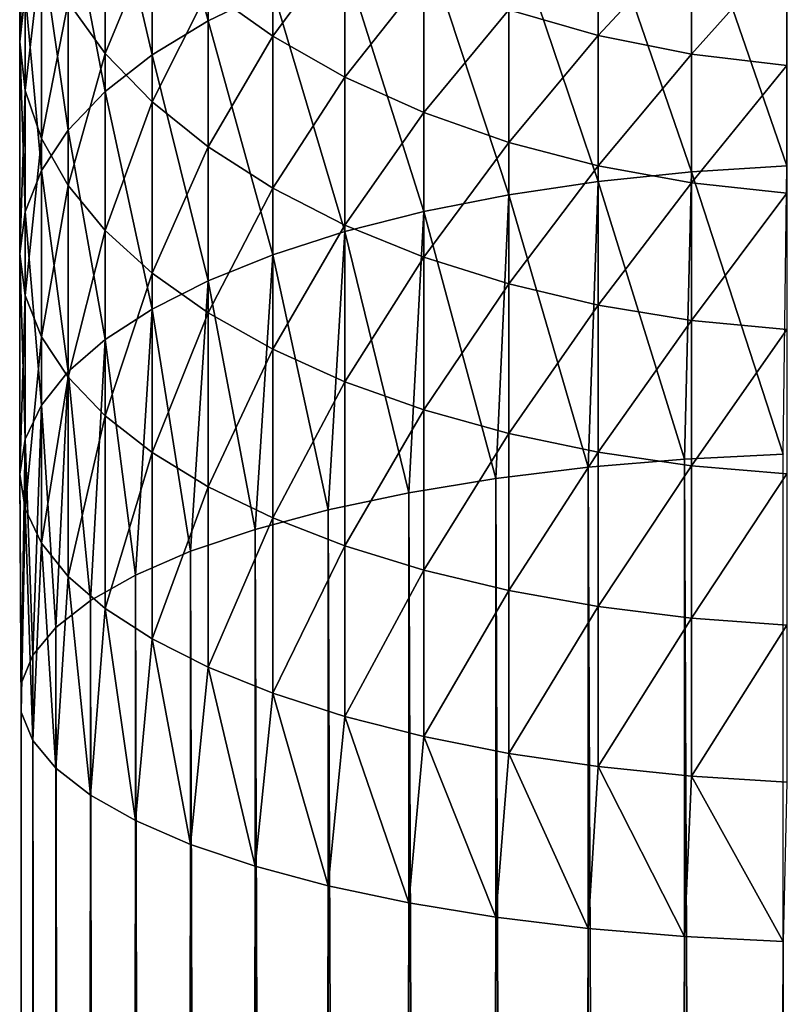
# Model space of a CAD drawing. Header units: metres. Extents: x -109 to 109, y -505 to 40.
# Tile 166 of 256: x -13 to -2, y -78 to -63. Entities that reach past the tile are written whole.
import ezdxf

# ---------------------------------------------------------------- set-up
doc = ezdxf.new("R2010")
doc.units = ezdxf.units.M
doc.layers.add('solid_K244224000C74', color=7, linetype='CONTINUOUS')

msp = doc.modelspace()

# ---------------------------------------------------------------- linework, layer by layer
at = {"layer": 'solid_K244224000C74'}
for points in [[(-10.163809, -63.030708, 147.981018), (-10.163809, -59.266014, 145.985443), (-11.007415, -59.864552, 144.958145)], [(-10.163809, -63.030708, 147.981018), (-9.192389, -62.560547, 148.961105), (-10.163809, -59.266014, 145.985443)], [(-11.007415, -63.544956, 146.909027), (-11.007415, -59.864552, 144.958145), (-11.712595, -60.50687, 143.855682)], [(-11.007415, -63.544956, 146.909027), (-10.163809, -63.030708, 147.981018), (-11.007415, -59.864552, 144.958145)], [(-13, -63.346371, 138.98204), (-13, -60.302113, 137.040741), (-12.918259, -61.133316, 135.845886)], [(-13, -63.346371, 138.98204), (-12.918259, -62.613632, 140.239685), (-13, -60.302113, 137.040741)], [(-11.712595, -64.096825, 145.758621), (-11.712595, -60.50687, 143.855682), (-12.270483, -61.184898, 142.691925)], [(-11.712595, -64.096825, 145.758621), (-11.007415, -63.544956, 146.909027), (-11.712595, -60.50687, 143.855682)], [(-11.712595, -63.523193, 132.410431), (-12.270483, -62.754047, 133.516083), (-11.712595, -61.005211, 130.504471)], [(-11.712595, -63.523193, 132.410431), (-11.712595, -61.005211, 130.504471), (-11.007415, -61.815472, 129.518829)], [(-1.455538, -65.216171, 154.160675), (-1.455538, -60.949024, 152.320435), (-2.892772, -61.054642, 152.10025)], [(-12.918259, -64.079109, 137.724396), (-13, -63.346371, 138.98204), (-12.918259, -61.133316, 135.845886)], [(-12.918259, -64.079109, 137.724396), (-12.918259, -61.133316, 135.845886), (-12.674063, -61.954071, 134.666046)], [(-12.270483, -64.679375, 144.544266), (-12.270483, -61.184898, 142.691925), (-12.674063, -61.89011, 141.481522)], [(-12.270483, -64.679375, 144.544266), (-11.712595, -64.096825, 145.758621), (-12.270483, -61.184898, 142.691925)], [(-9.192389, -63.260799, 127.760689), (-10.163809, -62.570503, 128.600388), (-9.192389, -61.116432, 125.848656)], [(-9.192389, -63.260799, 127.760689), (-9.192389, -61.116432, 125.848656), (-8.105368, -61.791496, 125.150124)], [(-2.892772, -65.303802, 153.932755), (-2.892772, -61.054642, 152.10025), (-4.293628, -61.229198, 151.736374)], [(-2.892772, -65.303802, 153.932755), (-1.455538, -65.216171, 154.160675), (-2.892772, -61.054642, 152.10025)], [(-4.293628, -65.448624, 153.556046), (-4.293628, -61.229198, 151.736374), (-5.640489, -61.470501, 151.233368)], [(-4.293628, -65.448624, 153.556046), (-2.892772, -65.303802, 153.932755), (-4.293628, -61.229198, 151.736374)], [(-5.640489, -65.648827, 153.035324), (-5.640489, -61.470501, 151.233368), (-6.916417, -61.775505, 150.597565)], [(-4.293628, -63.255474, 123.635246), (-5.640489, -62.867786, 124.036415), (-4.293628, -61.441864, 121.736061)], [(-5.640489, -65.648827, 153.035324), (-4.293628, -65.448624, 153.556046), (-5.640489, -61.470501, 151.233368)], [(-4.293628, -63.255474, 123.635246), (-4.293628, -61.441864, 121.736061), (-2.892772, -61.744682, 121.469269)], [(-6.916417, -65.901878, 152.377106), (-6.916417, -61.775505, 150.597565), (-8.105368, -62.140385, 149.83696)], [(-6.916417, -65.901878, 152.377106), (-5.640489, -65.648827, 153.035324), (-6.916417, -61.775505, 150.597565)], [(-2.892772, -63.535931, 123.345039), (-4.293628, -63.255474, 123.635246), (-2.892772, -61.744682, 121.469269)], [(-2.892772, -63.535931, 123.345039), (-2.892772, -61.744682, 121.469269), (-1.455538, -61.92791, 121.307846)], [(-12.674063, -65.285278, 143.281219), (-12.674063, -61.89011, 141.481522), (-12.918259, -62.613632, 140.239685)], [(-12.674063, -65.285278, 143.281219), (-12.270483, -64.679375, 144.544266), (-12.674063, -61.89011, 141.481522)], [(-11.007415, -64.251831, 131.363022), (-11.712595, -63.523193, 132.410431), (-11.007415, -61.815472, 129.518829)], [(-11.007415, -64.251831, 131.363022), (-11.007415, -61.815472, 129.518829), (-10.163809, -62.570503, 128.600388)], [(-8.105368, -63.877689, 127.010284), (-9.192389, -63.260799, 127.760689), (-8.105368, -61.791496, 125.150124)], [(-8.105368, -63.877689, 127.010284), (-8.105368, -61.791496, 125.150124), (-6.916417, -62.377739, 124.543495)], [(-1.455538, -63.705631, 123.169441), (-2.892772, -63.535931, 123.345039), (-1.455538, -61.92791, 121.307846)], [(-12.674063, -64.802635, 136.482559), (-12.918259, -64.079109, 137.724396), (-12.674063, -61.954071, 134.666046)], [(-12.674063, -64.802635, 136.482559), (-12.674063, -61.954071, 134.666046), (-12.270483, -62.754047, 133.516083)], [(-8.105368, -66.204605, 151.589691), (-8.105368, -62.140385, 149.83696), (-9.192389, -62.560547, 148.961105)], [(-8.105368, -66.204605, 151.589691), (-6.916417, -65.901878, 152.377106), (-8.105368, -62.140385, 149.83696)], [(-6.916417, -64.413414, 126.35862), (-8.105368, -63.877689, 127.010284), (-6.916417, -62.377739, 124.543495)], [(-6.916417, -64.413414, 126.35862), (-6.916417, -62.377739, 124.543495), (-5.640489, -62.867786, 124.036415)], [(-12.918259, -65.906914, 141.985382), (-12.918259, -62.613632, 140.239685), (-13, -63.346371, 138.98204)], [(-12.918259, -65.906914, 141.985382), (-12.674063, -65.285278, 143.281219), (-12.918259, -62.613632, 140.239685)], [(-10.163809, -64.930794, 130.387009), (-11.007415, -64.251831, 131.363022), (-10.163809, -62.570503, 128.600388)], [(-9.192389, -66.553192, 150.682968), (-9.192389, -62.560547, 148.961105), (-10.163809, -63.030708, 147.981018)], [(-10.163809, -64.930794, 130.387009), (-10.163809, -62.570503, 128.600388), (-9.192389, -63.260799, 127.760689)], [(-9.192389, -66.553192, 150.682968), (-8.105368, -66.204605, 151.589691), (-9.192389, -62.560547, 148.961105)], [(-12.270483, -65.507843, 135.272156), (-12.674063, -64.802635, 136.482559), (-12.270483, -62.754047, 133.516083)], [(-12.270483, -65.507843, 135.272156), (-12.270483, -62.754047, 133.516083), (-11.712595, -63.523193, 132.410431)], [(-5.640489, -64.861229, 125.813881), (-6.916417, -64.413414, 126.35862), (-5.640489, -62.867786, 124.036415)], [(-5.640489, -64.861229, 125.813881), (-5.640489, -62.867786, 124.036415), (-4.293628, -63.255474, 123.635246)], [(-10.163809, -66.943268, 149.66835), (-10.163809, -63.030708, 147.981018), (-11.007415, -63.544956, 146.909027)], [(-10.163809, -66.943268, 149.66835), (-9.192389, -66.553192, 150.682968), (-10.163809, -63.030708, 147.981018)], [(-9.192389, -65.551552, 129.494659), (-10.163809, -64.930794, 130.387009), (-9.192389, -63.260799, 127.760689)], [(-9.192389, -65.551552, 129.494659), (-9.192389, -63.260799, 127.760689), (-8.105368, -63.877689, 127.010284)], [(-4.293628, -65.215508, 125.382919), (-5.640489, -64.861229, 125.813881), (-4.293628, -63.255474, 123.635246)], [(-4.293628, -65.215508, 125.382919), (-4.293628, -63.255474, 123.635246), (-2.892772, -63.535931, 123.345039)], [(-13, -66.536469, 140.673035), (-13, -63.346371, 138.98204), (-12.918259, -64.079109, 137.724396)], [(-13, -66.536469, 140.673035), (-12.918259, -65.906914, 141.985382), (-13, -63.346371, 138.98204)], [(-11.712595, -66.185875, 134.108398), (-12.270483, -65.507843, 135.272156), (-11.712595, -63.523193, 132.410431)], [(-11.712595, -66.185875, 134.108398), (-11.712595, -63.523193, 132.410431), (-11.007415, -64.251831, 131.363022)], [(-11.007415, -67.369919, 148.558578), (-11.007415, -63.544956, 146.909027), (-11.712595, -64.096825, 145.758621)], [(-11.007415, -67.369919, 148.558578), (-10.163809, -66.943268, 149.66835), (-11.007415, -63.544956, 146.909027)], [(-2.892772, -65.471794, 125.071167), (-4.293628, -65.215508, 125.382919), (-2.892772, -63.535931, 123.345039)], [(-2.892772, -65.471794, 125.071167), (-2.892772, -63.535931, 123.345039), (-1.455538, -63.705631, 123.169441)], [(-1.455538, -65.626869, 124.88253), (-2.892772, -65.471794, 125.071167), (-1.455538, -63.705631, 123.169441)], [(-8.105368, -66.1063, 128.69722), (-9.192389, -65.551552, 129.494659), (-8.105368, -63.877689, 127.010284)], [(-8.105368, -66.1063, 128.69722), (-8.105368, -63.877689, 127.010284), (-6.916417, -64.413414, 126.35862)], [(-12.918259, -67.166023, 139.360687), (-13, -66.536469, 140.673035), (-12.918259, -64.079109, 137.724396)], [(-12.918259, -67.166023, 139.360687), (-12.918259, -64.079109, 137.724396), (-12.674063, -64.802635, 136.482559)], [(-11.712595, -67.827782, 147.367645), (-11.712595, -64.096825, 145.758621), (-12.270483, -64.679375, 144.544266)], [(-11.712595, -67.827782, 147.367645), (-11.007415, -67.369919, 148.558578), (-11.712595, -64.096825, 145.758621)], [(-11.007415, -66.828194, 133.005936), (-11.712595, -66.185875, 134.108398), (-11.007415, -64.251831, 131.363022)], [(-11.007415, -66.828194, 133.005936), (-11.007415, -64.251831, 131.363022), (-10.163809, -64.930794, 130.387009)], [(-6.916417, -66.588051, 128.0047), (-8.105368, -66.1063, 128.69722), (-6.916417, -64.413414, 126.35862)], [(-6.916417, -66.588051, 128.0047), (-6.916417, -64.413414, 126.35862), (-5.640489, -64.861229, 125.813881)], [(-12.270483, -68.311104, 146.110489), (-12.270483, -64.679375, 144.544266), (-12.674063, -65.285278, 143.281219)], [(-12.270483, -68.311104, 146.110489), (-11.712595, -67.827782, 147.367645), (-12.270483, -64.679375, 144.544266)], [(-12.674063, -67.787659, 138.064835), (-12.918259, -67.166023, 139.360687), (-12.674063, -64.802635, 136.482559)], [(-12.674063, -67.787659, 138.064835), (-12.674063, -64.802635, 136.482559), (-12.270483, -65.507843, 135.272156)], [(-5.640489, -66.990753, 127.425812), (-6.916417, -66.588051, 128.0047), (-5.640489, -64.861229, 125.813881)], [(-5.640489, -66.990753, 127.425812), (-5.640489, -64.861229, 125.813881), (-4.293628, -65.215508, 125.382919)], [(-10.163809, -67.426727, 131.978638), (-11.007415, -66.828194, 133.005936), (-10.163809, -64.930794, 130.387009)], [(-10.163809, -67.426727, 131.978638), (-10.163809, -64.930794, 130.387009), (-9.192389, -65.551552, 129.494659)], [(-12.674063, -68.813797, 144.802933), (-12.674063, -65.285278, 143.281219), (-12.918259, -65.906914, 141.985382)], [(-12.674063, -68.813797, 144.802933), (-12.270483, -68.311104, 146.110489), (-12.674063, -65.285278, 143.281219)], [(-4.293628, -67.309341, 126.967834), (-5.640489, -66.990753, 127.425812), (-4.293628, -65.215508, 125.382919)], [(-4.293628, -67.309341, 126.967834), (-4.293628, -65.215508, 125.382919), (-2.892772, -65.471794, 125.071167)], [(-2.998006, -69.626633, 155.375565), (-2.892772, -65.303802, 153.932755), (-4.293628, -65.448624, 153.556046)], [(-2.998006, -69.626633, 155.375565), (-1.509208, -69.552078, 155.627258), (-2.892772, -65.303802, 153.932755)], [(-1.509208, -69.552078, 155.627258), (-1.455538, -65.216171, 154.160675), (-2.892772, -65.303802, 153.932755)], [(-4.446262, -69.749779, 154.959839), (-4.293628, -65.448624, 153.556046), (-5.640489, -65.648827, 153.035324)], [(-4.446262, -69.749779, 154.959839), (-2.998006, -69.626633, 155.375565), (-4.293628, -65.448624, 153.556046)], [(-2.892772, -67.539818, 126.636536), (-4.293628, -67.309341, 126.967834), (-2.892772, -65.471794, 125.071167)], [(-2.892772, -67.539818, 126.636536), (-2.892772, -65.471794, 125.071167), (-1.455538, -65.626869, 124.88253)], [(-12.270483, -68.393562, 136.801804), (-12.674063, -67.787659, 138.064835), (-12.270483, -65.507843, 135.272156)], [(-12.270483, -68.393562, 136.801804), (-12.270483, -65.507843, 135.272156), (-11.712595, -66.185875, 134.108398)], [(-9.192389, -67.973946, 131.039398), (-10.163809, -67.426727, 131.978638), (-9.192389, -65.551552, 129.494659)], [(-9.192389, -67.973946, 131.039398), (-9.192389, -65.551552, 129.494659), (-8.105368, -66.1063, 128.69722)], [(-1.455538, -67.679268, 126.436073), (-2.892772, -67.539818, 126.636536), (-1.455538, -65.626869, 124.88253)], [(-5.834389, -69.919838, 154.385712), (-5.640489, -65.648827, 153.035324), (-6.916417, -65.901878, 152.377106)], [(-5.834389, -69.919838, 154.385712), (-4.446262, -69.749779, 154.959839), (-5.640489, -65.648827, 153.035324)], [(-12.918259, -69.329544, 143.461426), (-12.918259, -65.906914, 141.985382), (-13, -66.536469, 140.673035)], [(-12.918259, -69.329544, 143.461426), (-12.674063, -68.813797, 144.802933), (-12.918259, -65.906914, 141.985382)], [(-7.143617, -70.134521, 153.66095), (-6.916417, -65.901878, 152.377106), (-8.105368, -66.204605, 151.589691)], [(-7.143617, -70.134521, 153.66095), (-5.834389, -69.919838, 154.385712), (-6.916417, -65.901878, 152.377106)], [(-11.712595, -68.976105, 135.587433), (-12.270483, -68.393562, 136.801804), (-11.712595, -66.185875, 134.108398)], [(-11.712595, -68.976105, 135.587433), (-11.712595, -66.185875, 134.108398), (-11.007415, -66.828194, 133.005936)], [(-8.105368, -68.462975, 130.200043), (-9.192389, -67.973946, 131.039398), (-8.105368, -66.1063, 128.69722)], [(-8.356239, -70.390923, 152.795364), (-8.105368, -66.204605, 151.589691), (-9.192389, -66.553192, 150.682968)], [(-8.356239, -70.390923, 152.795364), (-7.143617, -70.134521, 153.66095), (-8.105368, -66.204605, 151.589691)], [(-8.105368, -68.462975, 130.200043), (-8.105368, -66.1063, 128.69722), (-6.916417, -66.588051, 128.0047)], [(-13, -69.85186, 142.102829), (-13, -66.536469, 140.673035), (-12.918259, -67.166023, 139.360687)], [(-13, -69.85186, 142.102829), (-12.918259, -69.329544, 143.461426), (-13, -66.536469, 140.673035)], [(-9.455857, -70.68557, 151.800659), (-9.192389, -66.553192, 150.682968), (-10.163809, -66.943268, 149.66835)], [(-9.455857, -70.68557, 151.800659), (-8.356239, -70.390923, 152.795364), (-9.192389, -66.553192, 150.682968)], [(-6.916417, -68.887657, 129.47113), (-8.105368, -68.462975, 130.200043), (-6.916417, -66.588051, 128.0047)], [(-6.916417, -68.887657, 129.47113), (-6.916417, -66.588051, 128.0047), (-5.640489, -66.990753, 127.425812)], [(-11.007415, -69.527977, 134.437027), (-11.712595, -68.976105, 135.587433), (-11.007415, -66.828194, 133.005936)], [(-11.007415, -69.527977, 134.437027), (-11.007415, -66.828194, 133.005936), (-10.163809, -67.426727, 131.978638)], [(-10.427602, -71.014481, 150.690262), (-10.163809, -66.943268, 149.66835), (-11.007415, -67.369919, 148.558578)], [(-10.427602, -71.014481, 150.690262), (-9.455857, -70.68557, 151.800659), (-10.163809, -66.943268, 149.66835)], [(-5.640489, -69.242653, 128.861832), (-6.916417, -68.887657, 129.47113), (-5.640489, -66.990753, 127.425812)], [(-5.640489, -69.242653, 128.861832), (-5.640489, -66.990753, 127.425812), (-4.293628, -67.309341, 126.967834)], [(-12.918259, -70.374176, 140.744232), (-13, -69.85186, 142.102829), (-12.918259, -67.166023, 139.360687)], [(-12.918259, -70.374176, 140.744232), (-12.918259, -67.166023, 139.360687), (-12.674063, -67.787659, 138.064835)], [(-11.25833, -71.373207, 149.479218), (-11.007415, -67.369919, 148.558578), (-11.712595, -67.827782, 147.367645)], [(-11.25833, -71.373207, 149.479218), (-10.427602, -71.014481, 150.690262), (-11.007415, -67.369919, 148.558578)], [(-4.293628, -69.523506, 128.379791), (-5.640489, -69.242653, 128.861832), (-4.293628, -67.309341, 126.967834)], [(-4.293628, -69.523506, 128.379791), (-4.293628, -67.309341, 126.967834), (-2.892772, -67.539818, 126.636536)], [(-10.163809, -70.042221, 133.365051), (-11.007415, -69.527977, 134.437027), (-10.163809, -67.426727, 131.978638)], [(-10.163809, -70.042221, 133.365051), (-10.163809, -67.426727, 131.978638), (-9.192389, -67.973946, 131.039398)], [(-2.892772, -69.726669, 128.031082), (-4.293628, -69.523506, 128.379791), (-2.892772, -67.539818, 126.636536)], [(-2.892772, -69.726669, 128.031082), (-2.892772, -67.539818, 126.636536), (-1.455538, -67.679268, 126.436073)], [(-1.455538, -69.849602, 127.820076), (-2.892772, -69.726669, 128.031082), (-1.455538, -67.679268, 126.436073)], [(-12.674063, -70.889923, 139.402725), (-12.918259, -70.374176, 140.744232), (-12.674063, -67.787659, 138.064835)], [(-12.674063, -70.889923, 139.402725), (-12.674063, -67.787659, 138.064835), (-12.270483, -68.393562, 136.801804)], [(-11.93681, -71.756905, 148.183884), (-11.712595, -67.827782, 147.367645), (-12.270483, -68.311104, 146.110489)], [(-11.93681, -71.756905, 148.183884), (-11.25833, -71.373207, 149.479218), (-11.712595, -67.827782, 147.367645)], [(-9.192389, -70.512383, 132.384964), (-10.163809, -70.042221, 133.365051), (-9.192389, -67.973946, 131.039398)], [(-9.192389, -70.512383, 132.384964), (-9.192389, -67.973946, 131.039398), (-8.105368, -68.462975, 130.200043)], [(-12.453864, -72.160378, 146.821793), (-12.270483, -68.311104, 146.110489), (-12.674063, -68.813797, 144.802933)], [(-12.270483, -71.392616, 138.095169), (-12.674063, -70.889923, 139.402725), (-12.270483, -68.393562, 136.801804)], [(-12.453864, -72.160378, 146.821793), (-11.93681, -71.756905, 148.183884), (-12.270483, -68.311104, 146.110489)], [(-12.270483, -71.392616, 138.095169), (-12.270483, -68.393562, 136.801804), (-11.712595, -68.976105, 135.587433)], [(-8.105368, -70.932549, 131.509109), (-9.192389, -70.512383, 132.384964), (-8.105368, -68.462975, 130.200043)], [(-8.105368, -70.932549, 131.509109), (-8.105368, -68.462975, 130.200043), (-6.916417, -68.887657, 129.47113)], [(-12.802501, -72.578163, 145.411346), (-12.674063, -68.813797, 144.802933), (-12.918259, -69.329544, 143.461426)], [(-12.802501, -72.578163, 145.411346), (-12.453864, -72.160378, 146.821793), (-12.674063, -68.813797, 144.802933)], [(-6.916417, -71.297424, 130.748489), (-8.105368, -70.932549, 131.509109), (-6.916417, -68.887657, 129.47113)], [(-6.916417, -71.297424, 130.748489), (-6.916417, -68.887657, 129.47113), (-5.640489, -69.242653, 128.861832)], [(-11.712595, -71.875938, 136.838013), (-12.270483, -71.392616, 138.095169), (-11.712595, -68.976105, 135.587433)], [(-11.712595, -71.875938, 136.838013), (-11.712595, -68.976105, 135.587433), (-11.007415, -69.527977, 134.437027)], [(-12.978006, -73.004623, 143.971649), (-12.918259, -69.329544, 143.461426), (-13, -69.85186, 142.102829)], [(-12.978006, -73.004623, 143.971649), (-12.802501, -72.578163, 145.411346), (-12.918259, -69.329544, 143.461426)], [(-5.640489, -71.602432, 130.112686), (-6.916417, -71.297424, 130.748489), (-5.640489, -69.242653, 128.861832)], [(-5.640489, -71.602432, 130.112686), (-5.640489, -69.242653, 128.861832), (-4.293628, -69.523506, 128.379791)], [(-11.007415, -72.333801, 135.647064), (-11.712595, -71.875938, 136.838013), (-11.007415, -69.527977, 134.437027)], [(-11.007415, -72.333801, 135.647064), (-11.007415, -69.527977, 134.437027), (-10.163809, -70.042221, 133.365051)], [(-4.293628, -71.843735, 129.60968), (-5.640489, -71.602432, 130.112686), (-4.293628, -69.523506, 128.379791)], [(-2.998006, -429.663452, 262.023315), (-2.998006, -69.626633, 155.375565), (-4.446262, -69.749779, 154.959839)], [(-4.293628, -71.843735, 129.60968), (-4.293628, -69.523506, 128.379791), (-2.892772, -69.726669, 128.031082)], [(-1.509208, -429.588898, 262.275024), (-1.509208, -69.552078, 155.627258), (-2.998006, -69.626633, 155.375565)], [(-2.998006, -429.663452, 262.023315), (-1.509208, -429.588898, 262.275024), (-2.998006, -69.626633, 155.375565)], [(-4.446262, -429.786591, 261.607605), (-4.446262, -69.749779, 154.959839), (-5.834389, -69.919838, 154.385712)], [(-4.446262, -429.786591, 261.607605), (-2.998006, -429.663452, 262.023315), (-4.446262, -69.749779, 154.959839)], [(-2.892772, -72.018288, 129.245804), (-4.293628, -71.843735, 129.60968), (-2.892772, -69.726669, 128.031082)], [(-2.892772, -72.018288, 129.245804), (-2.892772, -69.726669, 128.031082), (-1.455538, -69.849602, 127.820076)], [(-12.978006, -73.43399, 142.522125), (-13, -69.85186, 142.102829), (-12.918259, -70.374176, 140.744232)], [(-12.978006, -73.43399, 142.522125), (-12.978006, -73.004623, 143.971649), (-13, -69.85186, 142.102829)], [(-5.834389, -429.956665, 261.033478), (-5.834389, -69.919838, 154.385712), (-7.143617, -70.134521, 153.66095)], [(-5.834389, -429.956665, 261.033478), (-4.446262, -429.786591, 261.607605), (-5.834389, -69.919838, 154.385712)], [(-1.455538, -72.123909, 129.025635), (-2.892772, -72.018288, 129.245804), (-1.455538, -69.849602, 127.820076)], [(-10.163809, -72.760452, 134.537308), (-11.007415, -72.333801, 135.647064), (-10.163809, -70.042221, 133.365051)], [(-10.163809, -72.760452, 134.537308), (-10.163809, -70.042221, 133.365051), (-9.192389, -70.512383, 132.384964)], [(-7.143617, -430.171326, 260.308716), (-7.143617, -70.134521, 153.66095), (-8.356239, -70.390923, 152.795364)], [(-7.143617, -430.171326, 260.308716), (-5.834389, -429.956665, 261.033478), (-7.143617, -70.134521, 153.66095)], [(-12.802501, -73.860451, 141.082428), (-12.978006, -73.43399, 142.522125), (-12.918259, -70.374176, 140.744232)], [(-12.802501, -73.860451, 141.082428), (-12.918259, -70.374176, 140.744232), (-12.674063, -70.889923, 139.402725)], [(-9.192389, -73.150528, 133.52269), (-10.163809, -72.760452, 134.537308), (-9.192389, -70.512383, 132.384964)], [(-8.356239, -430.427734, 259.443146), (-8.356239, -70.390923, 152.795364), (-9.455857, -70.68557, 151.800659)], [(-9.192389, -73.150528, 133.52269), (-9.192389, -70.512383, 132.384964), (-8.105368, -70.932549, 131.509109)], [(-8.356239, -430.427734, 259.443146), (-7.143617, -430.171326, 260.308716), (-8.356239, -70.390923, 152.795364)], [(-9.455857, -430.722382, 258.448425), (-9.455857, -70.68557, 151.800659), (-10.427602, -71.014481, 150.690262)], [(-9.455857, -430.722382, 258.448425), (-8.356239, -430.427734, 259.443146), (-9.455857, -70.68557, 151.800659)], [(-12.453864, -74.278244, 139.671982), (-12.802501, -73.860451, 141.082428), (-12.674063, -70.889923, 139.402725)], [(-12.453864, -74.278244, 139.671982), (-12.674063, -70.889923, 139.402725), (-12.270483, -71.392616, 138.095169)], [(-8.105368, -73.499115, 132.615967), (-9.192389, -73.150528, 133.52269), (-8.105368, -70.932549, 131.509109)], [(-8.105368, -73.499115, 132.615967), (-8.105368, -70.932549, 131.509109), (-6.916417, -71.297424, 130.748489)], [(-10.427602, -431.0513, 257.338013), (-10.427602, -71.014481, 150.690262), (-11.25833, -71.373207, 149.479218)], [(-10.427602, -431.0513, 257.338013), (-9.455857, -430.722382, 258.448425), (-10.427602, -71.014481, 150.690262)], [(-11.93681, -74.681717, 138.309891), (-12.453864, -74.278244, 139.671982), (-12.270483, -71.392616, 138.095169)], [(-11.93681, -74.681717, 138.309891), (-12.270483, -71.392616, 138.095169), (-11.712595, -71.875938, 136.838013)], [(-11.25833, -431.410034, 256.126984), (-11.25833, -71.373207, 149.479218), (-11.93681, -71.756905, 148.183884)], [(-11.25833, -431.410034, 256.126984), (-10.427602, -431.0513, 257.338013), (-11.25833, -71.373207, 149.479218)], [(-6.916417, -73.801842, 131.828552), (-8.105368, -73.499115, 132.615967), (-6.916417, -71.297424, 130.748489)], [(-6.916417, -73.801842, 131.828552), (-6.916417, -71.297424, 130.748489), (-5.640489, -71.602432, 130.112686)], [(-5.640489, -74.054893, 131.170334), (-6.916417, -73.801842, 131.828552), (-5.640489, -71.602432, 130.112686)], [(-5.640489, -74.054893, 131.170334), (-5.640489, -71.602432, 130.112686), (-4.293628, -71.843735, 129.60968)], [(-11.93681, -431.793701, 254.83165), (-11.93681, -71.756905, 148.183884), (-12.453864, -72.160378, 146.821793)], [(-11.93681, -431.793701, 254.83165), (-11.25833, -431.410034, 256.126984), (-11.93681, -71.756905, 148.183884)], [(-4.293628, -74.255096, 130.649612), (-5.640489, -74.054893, 131.170334), (-4.293628, -71.843735, 129.60968)], [(-4.293628, -74.255096, 130.649612), (-4.293628, -71.843735, 129.60968), (-2.892772, -72.018288, 129.245804)], [(-11.25833, -75.065407, 137.014557), (-11.93681, -74.681717, 138.309891), (-11.712595, -71.875938, 136.838013)], [(-11.25833, -75.065407, 137.014557), (-11.712595, -71.875938, 136.838013), (-11.007415, -72.333801, 135.647064)], [(-2.892772, -74.399918, 130.272903), (-4.293628, -74.255096, 130.649612), (-2.892772, -72.018288, 129.245804)], [(-2.892772, -74.399918, 130.272903), (-2.892772, -72.018288, 129.245804), (-1.455538, -72.123909, 129.025635)], [(-1.455538, -74.487549, 130.044968), (-2.892772, -74.399918, 130.272903), (-1.455538, -72.123909, 129.025635)], [(-12.453864, -432.197174, 253.469559), (-12.453864, -72.160378, 146.821793), (-12.802501, -72.578163, 145.411346)], [(-12.453864, -432.197174, 253.469559), (-11.93681, -431.793701, 254.83165), (-12.453864, -72.160378, 146.821793)], [(-10.427602, -75.424141, 135.803513), (-11.25833, -75.065407, 137.014557), (-11.007415, -72.333801, 135.647064)], [(-10.427602, -75.424141, 135.803513), (-11.007415, -72.333801, 135.647064), (-10.163809, -72.760452, 134.537308)], [(-12.802501, -432.61499, 252.059113), (-12.802501, -72.578163, 145.411346), (-12.978006, -73.004623, 143.971649)], [(-12.802501, -432.61499, 252.059113), (-12.453864, -432.197174, 253.469559), (-12.802501, -72.578163, 145.411346)], [(-9.455857, -75.753052, 134.693115), (-10.427602, -75.424141, 135.803513), (-10.163809, -72.760452, 134.537308)], [(-9.455857, -75.753052, 134.693115), (-10.163809, -72.760452, 134.537308), (-9.192389, -73.150528, 133.52269)], [(-12.978006, -433.041443, 250.6194), (-12.978006, -73.004623, 143.971649), (-12.978006, -73.43399, 142.522125)], [(-12.978006, -433.041443, 250.6194), (-12.802501, -432.61499, 252.059113), (-12.978006, -73.004623, 143.971649)], [(-8.356239, -76.047699, 133.69841), (-9.455857, -75.753052, 134.693115), (-9.192389, -73.150528, 133.52269)], [(-8.356239, -76.047699, 133.69841), (-9.192389, -73.150528, 133.52269), (-8.105368, -73.499115, 132.615967)], [(-12.978006, -433.470795, 249.169891), (-12.978006, -73.43399, 142.522125), (-12.802501, -73.860451, 141.082428)], [(-12.978006, -433.470795, 249.169891), (-12.978006, -433.041443, 250.6194), (-12.978006, -73.43399, 142.522125)], [(-7.143617, -76.3041, 132.832825), (-8.356239, -76.047699, 133.69841), (-8.105368, -73.499115, 132.615967)], [(-7.143617, -76.3041, 132.832825), (-8.105368, -73.499115, 132.615967), (-6.916417, -73.801842, 131.828552)], [(-12.802501, -433.897278, 247.730179), (-12.978006, -433.470795, 249.169891), (-12.802501, -73.860451, 141.082428)], [(-12.802501, -433.897278, 247.730179), (-12.802501, -73.860451, 141.082428), (-12.453864, -74.278244, 139.671982)], [(-5.834389, -76.518776, 132.108063), (-7.143617, -76.3041, 132.832825), (-6.916417, -73.801842, 131.828552)], [(-5.834389, -76.518776, 132.108063), (-6.916417, -73.801842, 131.828552), (-5.640489, -74.054893, 131.170334)], [(-4.446262, -76.688843, 131.533936), (-5.834389, -76.518776, 132.108063), (-5.640489, -74.054893, 131.170334)], [(-4.446262, -76.688843, 131.533936), (-5.640489, -74.054893, 131.170334), (-4.293628, -74.255096, 130.649612)], [(-12.453864, -434.315063, 246.319748), (-12.802501, -433.897278, 247.730179), (-12.453864, -74.278244, 139.671982)], [(-12.453864, -434.315063, 246.319748), (-12.453864, -74.278244, 139.671982), (-11.93681, -74.681717, 138.309891)], [(-2.998006, -76.811989, 131.118225), (-4.446262, -76.688843, 131.533936), (-4.293628, -74.255096, 130.649612)], [(-2.998006, -76.811989, 131.118225), (-4.293628, -74.255096, 130.649612), (-2.892772, -74.399918, 130.272903)], [(-1.509208, -76.886543, 130.866516), (-2.998006, -76.811989, 131.118225), (-2.892772, -74.399918, 130.272903)], [(-1.509208, -76.886543, 130.866516), (-2.892772, -74.399918, 130.272903), (-1.455538, -74.487549, 130.044968)], [(-11.93681, -434.718536, 244.957657), (-12.453864, -434.315063, 246.319748), (-11.93681, -74.681717, 138.309891)], [(-11.93681, -434.718536, 244.957657), (-11.93681, -74.681717, 138.309891), (-11.25833, -75.065407, 137.014557)], [(-11.25833, -435.102234, 243.662323), (-11.93681, -434.718536, 244.957657), (-11.25833, -75.065407, 137.014557)], [(-11.25833, -435.102234, 243.662323), (-11.25833, -75.065407, 137.014557), (-10.427602, -75.424141, 135.803513)], [(-10.427602, -435.460938, 242.451279), (-11.25833, -435.102234, 243.662323), (-10.427602, -75.424141, 135.803513)], [(-10.427602, -435.460938, 242.451279), (-10.427602, -75.424141, 135.803513), (-9.455857, -75.753052, 134.693115)], [(-9.455857, -435.789856, 241.340881), (-10.427602, -435.460938, 242.451279), (-9.455857, -75.753052, 134.693115)], [(-9.455857, -435.789856, 241.340881), (-9.455857, -75.753052, 134.693115), (-8.356239, -76.047699, 133.69841)], [(-8.356239, -436.084503, 240.346176), (-9.455857, -435.789856, 241.340881), (-8.356239, -76.047699, 133.69841)], [(-8.356239, -436.084503, 240.346176), (-8.356239, -76.047699, 133.69841), (-7.143617, -76.3041, 132.832825)], [(-7.143617, -436.340912, 239.480576), (-8.356239, -436.084503, 240.346176), (-7.143617, -76.3041, 132.832825)], [(-7.143617, -436.340912, 239.480576), (-7.143617, -76.3041, 132.832825), (-5.834389, -76.518776, 132.108063)], [(-5.834389, -436.555603, 238.755829), (-7.143617, -436.340912, 239.480576), (-5.834389, -76.518776, 132.108063)], [(-5.834389, -436.555603, 238.755829), (-5.834389, -76.518776, 132.108063), (-4.446262, -76.688843, 131.533936)], [(-4.446262, -436.725647, 238.181702), (-5.834389, -436.555603, 238.755829), (-4.446262, -76.688843, 131.533936)], [(-4.446262, -436.725647, 238.181702), (-4.446262, -76.688843, 131.533936), (-2.998006, -76.811989, 131.118225)], [(-2.998006, -436.848785, 237.765976), (-4.446262, -436.725647, 238.181702), (-2.998006, -76.811989, 131.118225)], [(-2.998006, -436.848785, 237.765976), (-2.998006, -76.811989, 131.118225), (-1.509208, -76.886543, 130.866516)], [(-1.509208, -436.92334, 237.514282), (-2.998006, -436.848785, 237.765976), (-1.509208, -76.886543, 130.866516)]]:
    msp.add_3dface(points, dxfattribs=at)

doc.saveas('drawing.dxf')
